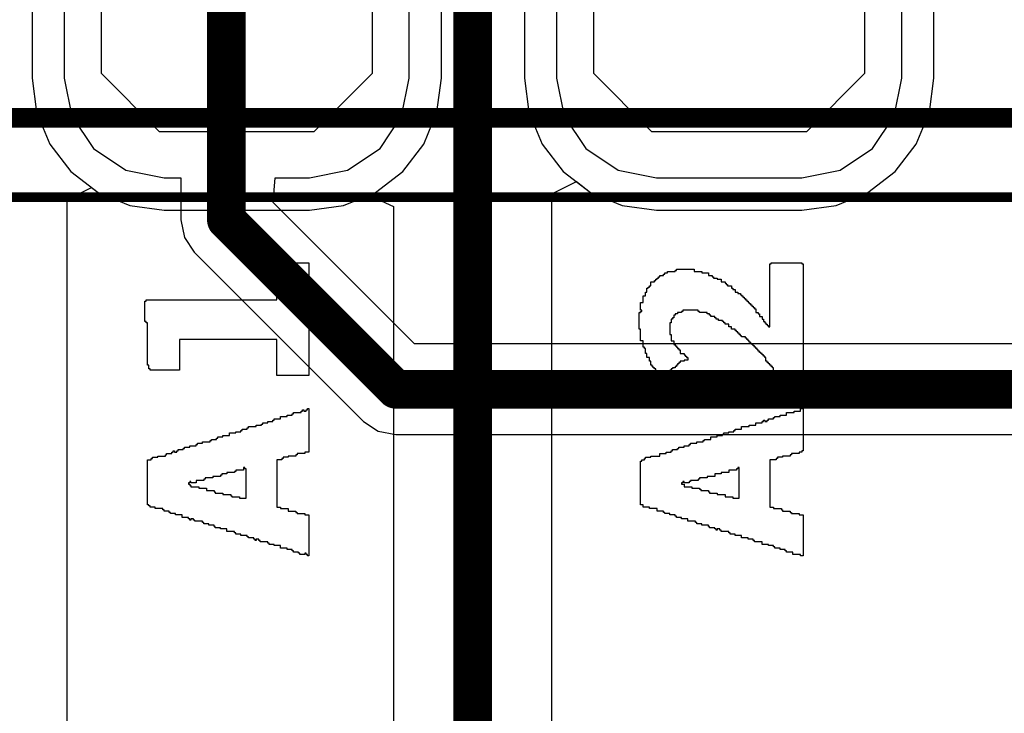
# Model space of a CAD drawing. Header units: millimetres. Extents: x -0.08 to 3.17, y -0.08 to 4.88.
# Tile 163 of 256: x 1.2 to 1.4, y 2.3 to 2.45. Entities that reach past the tile are written whole.
import ezdxf

# ---------------------------------------------------------------- set-up
doc = ezdxf.new("R2010")
doc.units = ezdxf.units.MM
doc.header["$MEASUREMENT"] = 0
for name, color, linetype in [('BottomLayer', 5, 'Continuous'), ('Mechanical13', 56, 'Continuous'), ('Mechanical15', 56, 'Continuous'), ('MidLayer1', 16, 'Continuous'), ('MidLayer2', 76, 'Continuous'), ('TopLayer', 1, 'Continuous'), ('TopOverlay', 2, 'Continuous'), ('TopPaste', 8, 'Continuous')]:
    doc.layers.add(name, color=color, linetype=linetype)

# ---------------------------------------------------------------- blocks, each defined once
blk = doc.blocks.new('HLE_115_02_F_DV_F_________1_548')
at = {"layer": 'Mechanical13', "const_width": 0.00394}
blk.add_lwpolyline([(-0.74409, -0.13386), (0.74409, -0.13386)], dxfattribs=at)
at = {"layer": 'Mechanical15', "const_width": 0.00197}
blk.add_lwpolyline([(-0.75197, -0.15), (0.75197, -0.15)], dxfattribs=at)

msp = doc.modelspace()

# ---------------------------------------------------------------- linework, layer by layer
at = {"layer": 'BottomLayer'}
for p, q in [((1.3888, 2.43346), (1.3888, 2.52204)), ((1.38788, 2.42652), (1.3888, 2.43346)), ((1.38521, 2.42006), (1.38788, 2.42652)), ((1.38095, 2.41451), (1.38521, 2.42006)), ((1.37539, 2.41025), (1.38095, 2.41451)), ((1.3112, 2.40998), (1.3162, 2.41245)), ((1.3162, 2.41245), (1.31906, 2.41025)), ((1.21277, 2.40877), (1.21777, 2.41124)), ((1.21777, 2.41124), (1.21906, 2.41025)), ((1.21906, 2.41025), (1.22553, 2.40757)), ((1.26893, 2.40757), (1.27408, 2.4097)), ((1.27408, 2.4097), (1.27908, 2.4074)), ((1.3112, 1.91097), (1.3112, 2.40998)), ((1.31906, 2.41025), (1.32553, 2.40757)), ((1.36893, 2.40757), (1.37539, 2.41025)), ((1.21277, 1.97645), (1.21277, 2.40877)), ((1.22553, 2.40757), (1.23246, 2.40666)), ((1.26199, 2.40666), (1.26893, 2.40757)), ((1.27908, 2.4074), (1.27908, 1.91667)), ((1.32553, 2.40757), (1.33246, 2.40666)), ((1.36199, 2.40666), (1.36893, 2.40757)), ((1.23246, 2.40666), (1.26199, 2.40666)), ((1.33246, 2.40666), (1.36199, 2.40666))]:
    msp.add_line(p, q, dxfattribs=at)
at = {"layer": 'BottomLayer', "const_width": 0.00787}
msp.add_lwpolyline([(1.29514, 1.90432), (1.29514, 2.75197)], dxfattribs=at)
at = {"layer": 'MidLayer1'}
for p, q in [((1.20566, 2.52204), (1.20566, 2.43346)), ((1.2888, 2.43346), (1.2888, 2.52204)), ((1.30566, 2.52204), (1.30566, 2.43346)), ((1.3888, 2.43346), (1.3888, 2.52204)), ((1.20566, 2.43346), (1.20657, 2.42652)), ((1.28788, 2.42652), (1.2888, 2.43346)), ((1.30566, 2.43346), (1.30657, 2.42652)), ((1.38788, 2.42652), (1.3888, 2.43346)), ((1.20657, 2.42652), (1.20925, 2.42006)), ((1.2852, 2.42006), (1.28788, 2.42652)), ((1.30657, 2.42652), (1.30925, 2.42006)), ((1.38521, 2.42006), (1.38788, 2.42652)), ((1.20925, 2.42006), (1.21351, 2.41451)), ((1.28095, 2.41451), (1.2852, 2.42006)), ((1.30925, 2.42006), (1.31351, 2.41451)), ((1.38095, 2.41451), (1.38521, 2.42006)), ((1.21351, 2.41451), (1.21906, 2.41025)), ((1.27539, 2.41025), (1.28095, 2.41451)), ((1.31351, 2.41451), (1.31906, 2.41025)), ((1.37539, 2.41025), (1.38095, 2.41451)), ((1.21906, 2.41025), (1.22553, 2.40757)), ((1.26893, 2.40757), (1.27539, 2.41025)), ((1.31906, 2.41025), (1.32553, 2.40757)), ((1.36893, 2.40757), (1.37539, 2.41025)), ((1.22553, 2.40757), (1.23246, 2.40666)), ((1.26199, 2.40666), (1.26893, 2.40757)), ((1.32553, 2.40757), (1.33246, 2.40666)), ((1.36199, 2.40666), (1.36893, 2.40757)), ((1.23246, 2.40666), (1.26199, 2.40666)), ((1.33246, 2.40666), (1.36199, 2.40666))]:
    msp.add_line(p, q, dxfattribs=at)
at = {"layer": 'MidLayer2'}
for p, q in [((1.21219, 2.52204), (1.21219, 2.43346)), ((1.28226, 2.43346), (1.28226, 2.52204)), ((1.31219, 2.52204), (1.31219, 2.43346)), ((1.38226, 2.43346), (1.38226, 2.52204)), ((1.21219, 2.43346), (1.21374, 2.4257)), ((1.28072, 2.4257), (1.28226, 2.43346)), ((1.31219, 2.43346), (1.31374, 2.4257)), ((1.38072, 2.4257), (1.38226, 2.43346)), ((1.21374, 2.4257), (1.21813, 2.41913)), ((1.27633, 2.41913), (1.28072, 2.4257)), ((1.31374, 2.4257), (1.31813, 2.41913)), ((1.37633, 2.41913), (1.38072, 2.4257)), ((1.21813, 2.41913), (1.22471, 2.41473)), ((1.26975, 2.41473), (1.27633, 2.41913)), ((1.31813, 2.41913), (1.32471, 2.41473)), ((1.36975, 2.41473), (1.37633, 2.41913)), ((1.22471, 2.41473), (1.23246, 2.41319)), ((1.26199, 2.41319), (1.26975, 2.41473)), ((1.32471, 2.41473), (1.33246, 2.41319)), ((1.36199, 2.41319), (1.36975, 2.41473)), ((1.23246, 2.41319), (1.23591, 2.41319)), ((1.23591, 2.41319), (1.23591, 2.40464)), ((1.25465, 2.40819), (1.25505, 2.41319)), ((1.25505, 2.41319), (1.26199, 2.41319)), ((1.33246, 2.41319), (1.36199, 2.41319)), ((1.28334, 2.3795), (1.25465, 2.40819)), ((1.23591, 2.40464), (1.23591, 2.40464)), ((1.23591, 2.40464), (1.23661, 2.40111)), ((1.23661, 2.40111), (1.23861, 2.39812)), ((1.23861, 2.39812), (1.27298, 2.36374)), ((1.55635, 2.3795), (1.28334, 2.3795)), ((1.27298, 2.36374), (1.27298, 2.36374)), ((1.27298, 2.36374), (1.27598, 2.36174)), ((1.27598, 2.36174), (1.27951, 2.36104)), ((1.27951, 2.36104), (1.55635, 2.36104))]:
    msp.add_line(p, q, dxfattribs=at)
at = {"layer": 'MidLayer2', "const_width": 0.00787}
for points in [[(1.24514, 2.40464), (1.24514, 2.50905)], [(1.24514, 2.40464), (1.27951, 2.37027)], [(1.27951, 2.37027), (1.57085, 2.37027)]]:
    msp.add_lwpolyline(points, dxfattribs=at)
at = {"layer": 'MidLayer2', "const_width": 0.00394}
for points in [[(1.24317, 2.40464, 1), (1.24711, 2.40464, 1)], [(1.24317, 2.40464, 1), (1.24711, 2.40464, 1)], [(1.27754, 2.37027, 1), (1.28148, 2.37027, 1)], [(1.27754, 2.37027, 1), (1.28148, 2.37027, 1)]]:
    msp.add_lwpolyline(points, format="xyb", close=True, dxfattribs=at)
at = {"layer": 'TopLayer'}
for p, q in [((1.20566, 2.52204), (1.20566, 2.43346)), ((1.2888, 2.43346), (1.2888, 2.52204)), ((1.30566, 2.52204), (1.30566, 2.43346)), ((1.3888, 2.43346), (1.3888, 2.52204)), ((1.20566, 2.43346), (1.20657, 2.42652)), ((1.28788, 2.42652), (1.2888, 2.43346)), ((1.30566, 2.43346), (1.30657, 2.42652)), ((1.38788, 2.42652), (1.3888, 2.43346)), ((1.20657, 2.42652), (1.20925, 2.42006)), ((1.2852, 2.42006), (1.28788, 2.42652)), ((1.30657, 2.42652), (1.30925, 2.42006)), ((1.38521, 2.42006), (1.38788, 2.42652)), ((1.20925, 2.42006), (1.21351, 2.41451)), ((1.28095, 2.41451), (1.2852, 2.42006)), ((1.30925, 2.42006), (1.31351, 2.41451)), ((1.38095, 2.41451), (1.38521, 2.42006)), ((1.21351, 2.41451), (1.21906, 2.41025)), ((1.27539, 2.41025), (1.28095, 2.41451)), ((1.31351, 2.41451), (1.31906, 2.41025)), ((1.37539, 2.41025), (1.38095, 2.41451)), ((1.21906, 2.41025), (1.22553, 2.40757)), ((1.26893, 2.40757), (1.27539, 2.41025)), ((1.31906, 2.41025), (1.32553, 2.40757)), ((1.36893, 2.40757), (1.37539, 2.41025)), ((1.22553, 2.40757), (1.23246, 2.40666)), ((1.26199, 2.40666), (1.26893, 2.40757)), ((1.32553, 2.40757), (1.33246, 2.40666)), ((1.36199, 2.40666), (1.36893, 2.40757)), ((1.23246, 2.40666), (1.26199, 2.40666)), ((1.33246, 2.40666), (1.36199, 2.40666))]:
    msp.add_line(p, q, dxfattribs=at)
at = {"layer": 'TopOverlay'}
for p, q in [((1.25536, 2.38843), (1.25536, 2.39597)), ((1.25536, 2.39597), (1.26187, 2.39597)), ((1.26187, 2.39597), (1.26187, 2.38739)), ((1.35548, 2.38296), (1.35548, 2.39571)), ((1.35548, 2.39571), (1.35574, 2.39571)), ((1.35574, 2.39571), (1.35574, 2.39597)), ((1.35574, 2.39597), (1.36198, 2.39597)), ((1.36198, 2.39597), (1.36198, 2.39571)), ((1.36198, 2.39571), (1.36224, 2.39571)), ((1.36224, 2.39571), (1.36224, 2.37256)), ((1.33312, 2.39311), (1.33312, 2.39337)), ((1.33312, 2.39337), (1.3339, 2.39337)), ((1.3339, 2.39337), (1.3339, 2.39363)), ((1.3339, 2.39363), (1.33416, 2.39363)), ((1.33416, 2.39363), (1.33416, 2.39389)), ((1.33416, 2.39389), (1.33468, 2.39389)), ((1.33468, 2.39389), (1.33468, 2.39415)), ((1.33468, 2.39415), (1.33624, 2.39415)), ((1.33624, 2.39415), (1.33624, 2.39441)), ((1.33624, 2.39441), (1.3365, 2.39441)), ((1.3365, 2.39441), (1.3365, 2.39467)), ((1.3365, 2.39467), (1.34014, 2.39467)), ((1.34014, 2.39467), (1.34014, 2.39415)), ((1.34014, 2.39415), (1.3417, 2.39415)), ((1.3417, 2.39415), (1.3417, 2.39389)), ((1.3417, 2.39389), (1.343, 2.39389)), ((1.343, 2.39389), (1.343, 2.39337)), ((1.343, 2.39337), (1.34378, 2.39337)), ((1.34378, 2.39337), (1.34378, 2.39311)), ((1.3313, 2.39129), (1.3313, 2.39207)), ((1.3313, 2.39207), (1.33208, 2.39207)), ((1.33208, 2.39207), (1.33208, 2.39233)), ((1.33208, 2.39233), (1.33234, 2.39233)), ((1.33234, 2.39233), (1.33234, 2.39259)), ((1.33234, 2.39259), (1.3326, 2.39259)), ((1.3326, 2.39259), (1.3326, 2.39285)), ((1.3326, 2.39285), (1.33286, 2.39285)), ((1.33286, 2.39285), (1.33286, 2.39311)), ((1.33286, 2.39311), (1.33312, 2.39311)), ((1.34378, 2.39311), (1.34404, 2.39311)), ((1.34404, 2.39311), (1.34404, 2.39285)), ((1.34404, 2.39285), (1.34482, 2.39285)), ((1.34482, 2.39285), (1.34482, 2.39259)), ((1.34482, 2.39259), (1.3456, 2.39259)), ((1.3456, 2.39259), (1.3456, 2.39207)), ((1.3456, 2.39207), (1.34638, 2.39207)), ((1.34638, 2.39207), (1.34638, 2.39181)), ((1.34638, 2.39181), (1.34664, 2.39181)), ((1.34664, 2.39181), (1.34664, 2.39155)), ((1.34664, 2.39155), (1.3469, 2.39155)), ((1.3469, 2.39155), (1.3469, 2.39129)), ((1.33026, 2.38921), (1.33026, 2.38999)), ((1.33026, 2.38999), (1.33052, 2.38999)), ((1.33052, 2.38999), (1.33052, 2.39077)), ((1.33052, 2.39077), (1.33078, 2.39077)), ((1.33078, 2.39077), (1.33078, 2.39103)), ((1.33078, 2.39103), (1.33104, 2.39103)), ((1.33104, 2.39103), (1.33104, 2.39129)), ((1.33104, 2.39129), (1.3313, 2.39129)), ((1.3469, 2.39129), (1.34768, 2.39129)), ((1.34768, 2.39129), (1.34768, 2.39077)), ((1.34768, 2.39077), (1.34794, 2.39077)), ((1.34794, 2.39077), (1.34794, 2.39051)), ((1.34794, 2.39051), (1.34846, 2.39051)), ((1.34846, 2.39051), (1.34846, 2.38999)), ((1.34846, 2.38999), (1.34898, 2.38999)), ((1.34898, 2.38999), (1.34898, 2.38973)), ((1.34898, 2.38973), (1.3495, 2.38973)), ((1.3495, 2.38973), (1.3495, 2.38947)), ((1.3495, 2.38947), (1.34976, 2.38947)), ((1.34976, 2.38947), (1.34976, 2.38921)), ((1.22858, 2.384), (1.22858, 2.38817)), ((1.22858, 2.38817), (1.22884, 2.38817)), ((1.22884, 2.38817), (1.22884, 2.38843)), ((1.22884, 2.38843), (1.25536, 2.38843)), ((1.26187, 2.38739), (1.26187, 2.38713)), ((1.32922, 2.38634), (1.32922, 2.38791)), ((1.32922, 2.38791), (1.32974, 2.38791)), ((1.32974, 2.38791), (1.32974, 2.38921)), ((1.32974, 2.38921), (1.33026, 2.38921)), ((1.34976, 2.38921), (1.35002, 2.38921)), ((1.35002, 2.38921), (1.35002, 2.38895)), ((1.35002, 2.38895), (1.35028, 2.38895)), ((1.35028, 2.38895), (1.35028, 2.38869)), ((1.35028, 2.38869), (1.35054, 2.38869)), ((1.35054, 2.38869), (1.35054, 2.38843)), ((1.35054, 2.38843), (1.3508, 2.38843)), ((1.3508, 2.38843), (1.3508, 2.38817)), ((1.3508, 2.38817), (1.35106, 2.38817)), ((1.35106, 2.38817), (1.35106, 2.38791)), ((1.35106, 2.38791), (1.35132, 2.38791)), ((1.35132, 2.38791), (1.35132, 2.38765)), ((1.35132, 2.38765), (1.35158, 2.38765)), ((1.35158, 2.38765), (1.35158, 2.38739)), ((1.35158, 2.38739), (1.35184, 2.38739)), ((1.35184, 2.38739), (1.35184, 2.38713)), ((1.26187, 2.38713), (1.26187, 2.37308)), ((1.32896, 2.38244), (1.32896, 2.38582)), ((1.32896, 2.38582), (1.32922, 2.38582)), ((1.32948, 2.38634), (1.32922, 2.38634)), ((1.32922, 2.38582), (1.32922, 2.38608)), ((1.32922, 2.38608), (1.32948, 2.38608)), ((1.32948, 2.38608), (1.32948, 2.38634)), ((1.33624, 2.3853), (1.33598, 2.3853)), ((1.33598, 2.3853), (1.33598, 2.38478)), ((1.33676, 2.38556), (1.33624, 2.38556)), ((1.33624, 2.38556), (1.33624, 2.3853)), ((1.33754, 2.38582), (1.33676, 2.38582)), ((1.33676, 2.38582), (1.33676, 2.38556)), ((1.3378, 2.38608), (1.33754, 2.38608)), ((1.33754, 2.38608), (1.33754, 2.38582)), ((1.34092, 2.38634), (1.3378, 2.38634)), ((1.3378, 2.38634), (1.3378, 2.38608)), ((1.34092, 2.38608), (1.34092, 2.38634)), ((1.34118, 2.38608), (1.34092, 2.38608)), ((1.34118, 2.38582), (1.34118, 2.38608)), ((1.34274, 2.38582), (1.34118, 2.38582)), ((1.34274, 2.38556), (1.34274, 2.38582)), ((1.34326, 2.38556), (1.34274, 2.38556)), ((1.34326, 2.3853), (1.34326, 2.38556)), ((1.34352, 2.3853), (1.34326, 2.3853)), ((1.34352, 2.38504), (1.34352, 2.3853)), ((1.35184, 2.38713), (1.3521, 2.38713)), ((1.3521, 2.38713), (1.3521, 2.38686)), ((1.3521, 2.38686), (1.35236, 2.38686)), ((1.35236, 2.38686), (1.35236, 2.3866)), ((1.35236, 2.3866), (1.35262, 2.3866)), ((1.35262, 2.3866), (1.35262, 2.38582)), ((1.35262, 2.38582), (1.35314, 2.38582)), ((1.35314, 2.38582), (1.35314, 2.38556)), ((1.35314, 2.38556), (1.3534, 2.38556)), ((1.3534, 2.38556), (1.3534, 2.38504)), ((1.22884, 2.384), (1.22858, 2.384)), ((1.22884, 2.38374), (1.22884, 2.384)), ((1.2291, 2.38374), (1.22884, 2.38374)), ((1.2291, 2.37516), (1.2291, 2.38374)), ((1.33546, 2.38374), (1.3352, 2.38374)), ((1.3352, 2.38374), (1.3352, 2.3814)), ((1.33572, 2.38452), (1.33546, 2.38452)), ((1.33546, 2.38452), (1.33546, 2.38374)), ((1.33598, 2.38478), (1.33572, 2.38478)), ((1.33572, 2.38478), (1.33572, 2.38452)), ((1.3443, 2.38504), (1.34352, 2.38504)), ((1.3443, 2.38478), (1.3443, 2.38504)), ((1.34456, 2.38478), (1.3443, 2.38478)), ((1.34456, 2.38452), (1.34456, 2.38478)), ((1.34508, 2.38452), (1.34456, 2.38452)), ((1.34508, 2.38426), (1.34508, 2.38452)), ((1.34586, 2.38426), (1.34508, 2.38426)), ((1.34586, 2.384), (1.34586, 2.38426)), ((1.34612, 2.384), (1.34586, 2.384)), ((1.34612, 2.38374), (1.34612, 2.384)), ((1.34638, 2.38374), (1.34612, 2.38374)), ((1.34638, 2.38348), (1.34638, 2.38374)), ((1.34716, 2.38348), (1.34638, 2.38348)), ((1.34716, 2.38296), (1.34716, 2.38348)), ((1.3534, 2.38504), (1.35392, 2.38504)), ((1.35392, 2.38504), (1.35392, 2.38452)), ((1.35392, 2.38452), (1.35418, 2.38452)), ((1.35418, 2.38452), (1.35418, 2.384)), ((1.35418, 2.384), (1.35444, 2.384)), ((1.35444, 2.384), (1.35444, 2.38374)), ((1.35444, 2.38374), (1.3547, 2.38374)), ((1.3547, 2.38374), (1.3547, 2.38348)), ((1.3547, 2.38348), (1.35496, 2.38348)), ((1.35496, 2.38348), (1.35496, 2.38322)), ((1.32922, 2.38244), (1.32896, 2.38244)), ((1.32922, 2.3801), (1.32922, 2.38244)), ((1.3352, 2.3814), (1.33546, 2.3814)), ((1.33546, 2.3814), (1.33546, 2.3801)), ((1.34768, 2.38296), (1.34716, 2.38296)), ((1.34768, 2.38244), (1.34768, 2.38296)), ((1.34846, 2.38244), (1.34768, 2.38244)), ((1.34846, 2.38218), (1.34846, 2.38244)), ((1.34872, 2.38218), (1.34846, 2.38218)), ((1.34872, 2.38192), (1.34872, 2.38218)), ((1.34898, 2.38192), (1.34872, 2.38192)), ((1.34898, 2.38166), (1.34898, 2.38192)), ((1.34924, 2.38166), (1.34898, 2.38166)), ((1.34924, 2.3814), (1.34924, 2.38166)), ((1.3495, 2.3814), (1.34924, 2.3814)), ((1.3495, 2.38114), (1.3495, 2.3814)), ((1.35496, 2.38322), (1.35522, 2.38322)), ((1.35522, 2.38322), (1.35522, 2.38296)), ((1.35522, 2.38296), (1.35548, 2.38296)), ((1.25536, 2.38036), (1.2356, 2.38036)), ((1.2356, 2.38036), (1.2356, 2.37412)), ((1.25536, 2.37308), (1.25536, 2.38036)), ((1.32974, 2.3801), (1.32922, 2.3801)), ((1.32974, 2.3788), (1.32974, 2.3801)), ((1.33546, 2.3801), (1.33598, 2.3801)), ((1.33598, 2.3801), (1.33598, 2.37932)), ((1.33598, 2.37932), (1.33624, 2.37932)), ((1.33624, 2.37932), (1.33624, 2.37906)), ((1.34976, 2.38114), (1.3495, 2.38114)), ((1.34976, 2.38088), (1.34976, 2.38114)), ((1.35054, 2.38088), (1.34976, 2.38088)), ((1.35054, 2.38062), (1.35054, 2.38088)), ((1.3508, 2.38062), (1.35054, 2.38062)), ((1.3508, 2.38036), (1.3508, 2.38062)), ((1.35106, 2.38036), (1.3508, 2.38036)), ((1.35106, 2.3801), (1.35106, 2.38036)), ((1.35132, 2.3801), (1.35106, 2.3801)), ((1.35132, 2.37984), (1.35132, 2.3801)), ((1.35158, 2.37984), (1.35132, 2.37984)), ((1.35158, 2.37958), (1.35158, 2.37984)), ((1.35184, 2.37958), (1.35158, 2.37958)), ((1.35184, 2.37932), (1.35184, 2.37958)), ((1.3521, 2.37932), (1.35184, 2.37932)), ((1.3521, 2.37906), (1.3521, 2.37932)), ((1.33, 2.3788), (1.32974, 2.3788)), ((1.33, 2.37854), (1.33, 2.3788)), ((1.33026, 2.37854), (1.33, 2.37854)), ((1.33026, 2.3775), (1.33026, 2.37854)), ((1.33052, 2.3775), (1.33026, 2.3775)), ((1.33052, 2.37672), (1.33052, 2.3775)), ((1.33624, 2.37906), (1.3365, 2.37906)), ((1.3365, 2.37906), (1.3365, 2.3788)), ((1.3365, 2.3788), (1.33676, 2.3788)), ((1.33676, 2.3788), (1.33676, 2.37854)), ((1.33676, 2.37854), (1.33702, 2.37854)), ((1.33702, 2.37854), (1.33702, 2.37828)), ((1.33702, 2.37828), (1.33728, 2.37828)), ((1.33728, 2.37828), (1.33728, 2.3775)), ((1.33728, 2.3775), (1.33806, 2.3775)), ((1.33806, 2.3775), (1.33806, 2.37724)), ((1.35236, 2.37906), (1.3521, 2.37906)), ((1.35236, 2.3788), (1.35236, 2.37906)), ((1.35262, 2.3788), (1.35236, 2.3788)), ((1.35262, 2.37854), (1.35262, 2.3788)), ((1.35288, 2.37854), (1.35262, 2.37854)), ((1.35288, 2.37828), (1.35288, 2.37854)), ((1.35314, 2.37828), (1.35288, 2.37828)), ((1.35314, 2.37802), (1.35314, 2.37828)), ((1.3534, 2.37802), (1.35314, 2.37802)), ((1.3534, 2.37776), (1.3534, 2.37802)), ((1.35366, 2.37776), (1.3534, 2.37776)), ((1.35366, 2.3775), (1.35366, 2.37776)), ((1.35392, 2.3775), (1.35366, 2.3775)), ((1.35392, 2.37724), (1.35392, 2.3775)), ((1.33104, 2.37672), (1.33052, 2.37672)), ((1.33104, 2.37594), (1.33104, 2.37672)), ((1.3313, 2.37594), (1.33104, 2.37594)), ((1.3313, 2.37516), (1.3313, 2.37594)), ((1.33702, 2.37542), (1.33676, 2.37542)), ((1.33676, 2.37542), (1.33676, 2.37516)), ((1.33728, 2.37568), (1.33702, 2.37568)), ((1.33702, 2.37568), (1.33702, 2.37542)), ((1.33806, 2.37594), (1.33728, 2.37594)), ((1.33728, 2.37594), (1.33728, 2.37568)), ((1.33806, 2.37724), (1.33832, 2.37724)), ((1.33884, 2.3762), (1.33806, 2.3762)), ((1.33806, 2.3762), (1.33806, 2.37594)), ((1.33832, 2.37724), (1.33832, 2.37698)), ((1.33832, 2.37698), (1.33858, 2.37698)), ((1.33858, 2.37698), (1.33858, 2.37672)), ((1.33858, 2.37672), (1.33884, 2.37672)), ((1.33884, 2.37672), (1.33884, 2.3762)), ((1.35418, 2.37724), (1.35392, 2.37724)), ((1.35418, 2.37698), (1.35418, 2.37724)), ((1.35444, 2.37698), (1.35418, 2.37698)), ((1.35444, 2.37672), (1.35444, 2.37698)), ((1.3547, 2.37672), (1.35444, 2.37672)), ((1.3547, 2.37594), (1.3547, 2.37672)), ((1.35496, 2.37594), (1.3547, 2.37594)), ((1.35496, 2.37568), (1.35496, 2.37594)), ((1.35522, 2.37568), (1.35496, 2.37568)), ((1.35522, 2.37542), (1.35522, 2.37568)), ((1.35548, 2.37542), (1.35522, 2.37542)), ((1.35548, 2.37516), (1.35548, 2.37542)), ((1.22936, 2.37516), (1.2291, 2.37516)), ((1.22936, 2.37438), (1.22936, 2.37516)), ((1.22962, 2.37438), (1.22936, 2.37438)), ((1.22962, 2.37412), (1.22962, 2.37438)), ((1.2356, 2.37412), (1.22962, 2.37412)), ((1.33156, 2.37516), (1.3313, 2.37516)), ((1.33156, 2.3749), (1.33156, 2.37516)), ((1.33182, 2.3749), (1.33156, 2.3749)), ((1.33182, 2.37464), (1.33182, 2.3749)), ((1.33208, 2.37464), (1.33182, 2.37464)), ((1.33208, 2.37438), (1.33208, 2.37464)), ((1.33234, 2.37438), (1.33208, 2.37438)), ((1.33234, 2.37386), (1.33234, 2.37438)), ((1.3326, 2.37386), (1.33234, 2.37386)), ((1.3326, 2.3736), (1.3326, 2.37386)), ((1.33286, 2.3736), (1.3326, 2.3736)), ((1.33286, 2.37334), (1.33286, 2.3736)), ((1.33312, 2.37334), (1.33286, 2.37334)), ((1.33312, 2.37308), (1.33312, 2.37334)), ((1.33416, 2.37334), (1.3339, 2.37334)), ((1.3339, 2.37334), (1.3339, 2.37308)), ((1.33442, 2.3736), (1.33416, 2.3736)), ((1.33416, 2.3736), (1.33416, 2.37334)), ((1.3352, 2.37386), (1.33442, 2.37386)), ((1.33442, 2.37386), (1.33442, 2.3736)), ((1.33546, 2.37412), (1.3352, 2.37412)), ((1.3352, 2.37412), (1.3352, 2.37386)), ((1.33572, 2.37438), (1.33546, 2.37438)), ((1.33546, 2.37438), (1.33546, 2.37412)), ((1.33624, 2.37464), (1.33572, 2.37464)), ((1.33572, 2.37464), (1.33572, 2.37438)), ((1.3365, 2.3749), (1.33624, 2.3749)), ((1.33624, 2.3749), (1.33624, 2.37464)), ((1.33676, 2.37516), (1.3365, 2.37516)), ((1.3365, 2.37516), (1.3365, 2.3749)), ((1.35574, 2.37516), (1.35548, 2.37516)), ((1.35574, 2.3749), (1.35574, 2.37516)), ((1.356, 2.3749), (1.35574, 2.3749)), ((1.356, 2.37464), (1.356, 2.3749)), ((1.35626, 2.37464), (1.356, 2.37464)), ((1.35626, 2.37386), (1.35626, 2.37464)), ((1.35678, 2.37386), (1.35626, 2.37386)), ((1.35678, 2.37334), (1.35678, 2.37386)), ((1.3573, 2.37334), (1.35678, 2.37334)), ((1.3573, 2.37256), (1.3573, 2.37334)), ((1.26187, 2.37308), (1.25536, 2.37308)), ((1.33338, 2.37308), (1.33312, 2.37308)), ((1.33338, 2.37282), (1.33338, 2.37308)), ((1.33364, 2.37282), (1.33338, 2.37282)), ((1.3339, 2.37308), (1.33364, 2.37308)), ((1.33364, 2.37308), (1.33364, 2.37282)), ((1.35964, 2.37256), (1.3573, 2.37256)), ((1.3599, 2.37256), (1.35964, 2.37256)), ((1.36224, 2.37256), (1.3599, 2.37256)), ((1.25874, 2.36528), (1.25874, 2.36554)), ((1.25874, 2.36554), (1.26031, 2.36554)), ((1.26031, 2.36554), (1.26031, 2.3658)), ((1.26031, 2.3658), (1.26056, 2.3658)), ((1.26056, 2.3658), (1.26056, 2.36606)), ((1.26056, 2.36606), (1.26083, 2.36606)), ((1.26083, 2.36606), (1.26083, 2.3658)), ((1.26083, 2.3658), (1.26135, 2.3658)), ((1.26135, 2.3658), (1.26135, 2.36606)), ((1.26135, 2.36606), (1.26161, 2.36606)), ((1.26161, 2.36606), (1.26161, 2.36632)), ((1.26161, 2.36632), (1.26187, 2.36632)), ((1.26187, 2.36632), (1.26187, 2.36086)), ((1.35886, 2.36502), (1.35886, 2.36554)), ((1.35886, 2.36554), (1.36042, 2.36554)), ((1.36042, 2.36554), (1.36042, 2.3658)), ((1.36042, 2.3658), (1.36172, 2.3658)), ((1.36172, 2.3658), (1.36172, 2.36632)), ((1.36172, 2.36632), (1.36224, 2.36632)), ((1.36224, 2.36632), (1.36224, 2.35774)), ((1.2525, 2.3632), (1.2525, 2.36346)), ((1.2525, 2.36346), (1.25354, 2.36346)), ((1.25354, 2.36346), (1.25354, 2.36372)), ((1.25354, 2.36372), (1.25458, 2.36372)), ((1.25458, 2.36372), (1.25458, 2.36398)), ((1.25458, 2.36398), (1.25484, 2.36398)), ((1.25484, 2.36398), (1.25484, 2.36424)), ((1.25484, 2.36424), (1.25614, 2.36424)), ((1.25614, 2.36424), (1.25614, 2.36476)), ((1.25614, 2.36476), (1.25744, 2.36476)), ((1.25744, 2.36476), (1.25744, 2.36502)), ((1.25744, 2.36502), (1.25848, 2.36502)), ((1.25848, 2.36502), (1.25848, 2.36528)), ((1.25848, 2.36528), (1.25874, 2.36528)), ((1.35262, 2.36294), (1.35262, 2.36346)), ((1.35262, 2.36346), (1.35392, 2.36346)), ((1.35392, 2.36346), (1.35392, 2.36372)), ((1.35392, 2.36372), (1.35418, 2.36372)), ((1.35418, 2.36372), (1.35418, 2.36398)), ((1.35418, 2.36398), (1.35444, 2.36398)), ((1.35444, 2.36398), (1.35444, 2.36372)), ((1.35444, 2.36372), (1.35496, 2.36372)), ((1.35496, 2.36372), (1.35496, 2.36398)), ((1.35496, 2.36398), (1.35522, 2.36398)), ((1.35522, 2.36398), (1.35522, 2.36424)), ((1.35522, 2.36424), (1.35626, 2.36424)), ((1.35626, 2.36424), (1.35626, 2.3645)), ((1.35626, 2.3645), (1.35652, 2.3645)), ((1.35652, 2.3645), (1.35652, 2.36476)), ((1.35652, 2.36476), (1.35756, 2.36476)), ((1.35756, 2.36476), (1.35756, 2.36502)), ((1.35756, 2.36502), (1.35886, 2.36502)), ((1.24574, 2.36086), (1.24574, 2.36138)), ((1.24574, 2.36138), (1.24704, 2.36138)), ((1.24704, 2.36138), (1.24704, 2.36164)), ((1.24704, 2.36164), (1.24808, 2.36164)), ((1.24808, 2.36164), (1.24808, 2.3619)), ((1.24808, 2.3619), (1.24834, 2.3619)), ((1.24834, 2.3619), (1.24834, 2.36216)), ((1.24834, 2.36216), (1.24938, 2.36216)), ((1.24938, 2.36216), (1.24938, 2.36242)), ((1.24938, 2.36242), (1.24964, 2.36242)), ((1.24964, 2.36242), (1.24964, 2.36268)), ((1.24964, 2.36268), (1.2512, 2.36268)), ((1.2512, 2.36268), (1.2512, 2.36294)), ((1.2512, 2.36294), (1.25224, 2.36294)), ((1.25224, 2.36294), (1.25224, 2.3632)), ((1.25224, 2.3632), (1.2525, 2.3632)), ((1.34612, 2.36112), (1.34612, 2.36138)), ((1.34612, 2.36138), (1.34716, 2.36138)), ((1.34716, 2.36138), (1.34716, 2.36164)), ((1.34716, 2.36164), (1.3482, 2.36164)), ((1.3482, 2.36164), (1.3482, 2.3619)), ((1.3482, 2.3619), (1.34846, 2.3619)), ((1.34846, 2.3619), (1.34846, 2.36216)), ((1.34846, 2.36216), (1.34976, 2.36216)), ((1.34976, 2.36216), (1.34976, 2.36268)), ((1.34976, 2.36268), (1.35132, 2.36268)), ((1.35132, 2.36268), (1.35132, 2.36294)), ((1.35132, 2.36294), (1.35262, 2.36294)), ((1.24028, 2.3593), (1.24028, 2.35956)), ((1.24028, 2.35956), (1.24184, 2.35956)), ((1.24184, 2.35956), (1.24184, 2.35982)), ((1.24184, 2.35982), (1.2421, 2.35982)), ((1.2421, 2.35982), (1.2421, 2.36008)), ((1.2421, 2.36008), (1.24314, 2.36008)), ((1.24314, 2.36008), (1.24314, 2.36034)), ((1.24314, 2.36034), (1.2434, 2.36034)), ((1.2434, 2.36034), (1.2434, 2.3606)), ((1.2434, 2.3606), (1.24444, 2.3606)), ((1.24444, 2.3606), (1.24444, 2.36086)), ((1.24444, 2.36086), (1.24574, 2.36086)), ((1.26187, 2.36086), (1.26187, 2.3606)), ((1.26187, 2.3606), (1.26187, 2.35748)), ((1.34066, 2.3593), (1.34066, 2.35956)), ((1.34066, 2.35956), (1.34196, 2.35956)), ((1.34196, 2.35956), (1.34196, 2.35982)), ((1.34196, 2.35982), (1.34222, 2.35982)), ((1.34222, 2.35982), (1.34222, 2.36008)), ((1.34222, 2.36008), (1.34352, 2.36008)), ((1.34352, 2.36008), (1.34352, 2.3606)), ((1.34352, 2.3606), (1.34482, 2.3606)), ((1.34482, 2.3606), (1.34482, 2.36086)), ((1.34482, 2.36086), (1.34586, 2.36086)), ((1.34586, 2.36086), (1.34586, 2.36112)), ((1.34586, 2.36112), (1.34612, 2.36112)), ((1.23404, 2.35722), (1.23404, 2.35748)), ((1.23404, 2.35748), (1.2343, 2.35748)), ((1.2343, 2.35748), (1.2343, 2.35774)), ((1.2343, 2.35774), (1.23456, 2.35774)), ((1.23456, 2.35774), (1.23456, 2.35748)), ((1.23456, 2.35748), (1.23508, 2.35748)), ((1.23508, 2.35748), (1.23508, 2.35774)), ((1.23508, 2.35774), (1.23534, 2.35774)), ((1.23534, 2.35774), (1.23534, 2.358)), ((1.23534, 2.358), (1.23638, 2.358)), ((1.23638, 2.358), (1.23638, 2.35826)), ((1.23638, 2.35826), (1.23664, 2.35826)), ((1.23664, 2.35826), (1.23664, 2.35852)), ((1.23664, 2.35852), (1.23768, 2.35852)), ((1.23768, 2.35852), (1.23768, 2.35878)), ((1.23768, 2.35878), (1.23898, 2.35878)), ((1.23898, 2.35878), (1.23898, 2.35904)), ((1.23898, 2.35904), (1.23924, 2.35904)), ((1.23924, 2.35904), (1.23924, 2.3593)), ((1.23924, 2.3593), (1.24028, 2.3593)), ((1.26187, 2.35748), (1.26109, 2.35748)), ((1.26109, 2.35748), (1.26109, 2.35722)), ((1.33442, 2.35722), (1.33442, 2.35748)), ((1.33442, 2.35748), (1.33546, 2.35748)), ((1.33546, 2.35748), (1.33546, 2.35774)), ((1.33546, 2.35774), (1.33572, 2.35774)), ((1.33572, 2.35774), (1.33572, 2.358)), ((1.33572, 2.358), (1.33676, 2.358)), ((1.33676, 2.358), (1.33676, 2.35826)), ((1.33676, 2.35826), (1.33702, 2.35826)), ((1.33702, 2.35826), (1.33702, 2.35852)), ((1.33702, 2.35852), (1.33806, 2.35852)), ((1.33806, 2.35852), (1.33806, 2.35878)), ((1.33806, 2.35878), (1.3391, 2.35878)), ((1.3391, 2.35878), (1.3391, 2.35904)), ((1.3391, 2.35904), (1.33936, 2.35904)), ((1.33936, 2.35904), (1.33936, 2.3593)), ((1.33936, 2.3593), (1.34066, 2.3593)), ((1.36198, 2.35748), (1.36146, 2.35748)), ((1.36146, 2.35748), (1.36146, 2.35722)), ((1.36224, 2.35774), (1.36198, 2.35774)), ((1.36198, 2.35774), (1.36198, 2.35748)), ((1.2291, 2.34682), (1.2291, 2.35592)), ((1.2291, 2.35592), (1.22988, 2.35592)), ((1.22988, 2.35592), (1.22988, 2.35618)), ((1.22988, 2.35618), (1.23014, 2.35618)), ((1.23014, 2.35618), (1.23014, 2.35644)), ((1.23014, 2.35644), (1.23118, 2.35644)), ((1.23118, 2.35644), (1.23118, 2.3567)), ((1.23118, 2.3567), (1.23274, 2.3567)), ((1.23274, 2.3567), (1.23274, 2.35696)), ((1.23274, 2.35696), (1.233, 2.35696)), ((1.233, 2.35696), (1.233, 2.35722)), ((1.233, 2.35722), (1.23404, 2.35722)), ((1.2564, 2.35592), (1.25536, 2.35592)), ((1.25536, 2.35592), (1.25536, 2.3463)), ((1.25666, 2.35618), (1.2564, 2.35618)), ((1.2564, 2.35618), (1.2564, 2.35592)), ((1.2577, 2.35644), (1.25666, 2.35644)), ((1.25666, 2.35644), (1.25666, 2.35618)), ((1.25926, 2.3567), (1.2577, 2.3567)), ((1.2577, 2.3567), (1.2577, 2.35644)), ((1.25952, 2.35696), (1.25926, 2.35696)), ((1.25926, 2.35696), (1.25926, 2.3567)), ((1.26109, 2.35722), (1.25952, 2.35722)), ((1.25952, 2.35722), (1.25952, 2.35696)), ((1.32922, 2.34682), (1.32922, 2.35566)), ((1.32922, 2.35566), (1.32948, 2.35566)), ((1.32948, 2.35566), (1.32948, 2.35592)), ((1.32948, 2.35592), (1.33, 2.35592)), ((1.33, 2.35592), (1.33, 2.35618)), ((1.33, 2.35618), (1.33026, 2.35618)), ((1.33026, 2.35618), (1.33026, 2.35644)), ((1.33026, 2.35644), (1.3313, 2.35644)), ((1.3313, 2.35644), (1.3313, 2.3567)), ((1.3313, 2.3567), (1.33312, 2.3567)), ((1.33312, 2.3567), (1.33312, 2.35722)), ((1.33312, 2.35722), (1.33442, 2.35722)), ((1.35678, 2.35592), (1.35548, 2.35592)), ((1.35548, 2.35592), (1.35548, 2.3463)), ((1.35704, 2.35618), (1.35678, 2.35618)), ((1.35678, 2.35618), (1.35678, 2.35592)), ((1.35808, 2.35644), (1.35704, 2.35644)), ((1.35704, 2.35644), (1.35704, 2.35618)), ((1.35964, 2.3567), (1.35808, 2.3567)), ((1.35808, 2.3567), (1.35808, 2.35644)), ((1.3599, 2.35696), (1.35964, 2.35696)), ((1.35964, 2.35696), (1.35964, 2.3567)), ((1.36146, 2.35722), (1.3599, 2.35722)), ((1.3599, 2.35722), (1.3599, 2.35696)), ((1.24678, 2.35332), (1.24522, 2.35332)), ((1.24522, 2.35332), (1.24522, 2.35306)), ((1.24704, 2.35358), (1.24678, 2.35358)), ((1.24678, 2.35358), (1.24678, 2.35332)), ((1.2486, 2.35384), (1.24704, 2.35384)), ((1.24704, 2.35384), (1.24704, 2.35358)), ((1.24886, 2.35436), (1.2486, 2.35436)), ((1.2486, 2.35436), (1.2486, 2.35384)), ((1.24886, 2.3541), (1.24886, 2.35436)), ((1.24912, 2.3541), (1.24886, 2.3541)), ((1.24912, 2.34812), (1.24912, 2.3541)), ((1.34716, 2.35332), (1.3456, 2.35332)), ((1.3456, 2.35332), (1.3456, 2.35306)), ((1.34872, 2.35384), (1.34716, 2.35384)), ((1.34716, 2.35384), (1.34716, 2.35332)), ((1.34898, 2.3541), (1.34872, 2.3541)), ((1.34872, 2.3541), (1.34872, 2.35384)), ((1.34924, 2.35436), (1.34898, 2.35436)), ((1.34898, 2.35436), (1.34898, 2.3541)), ((1.34924, 2.35228), (1.34924, 2.35436)), ((1.23794, 2.3515), (1.23768, 2.3515)), ((1.23768, 2.3515), (1.23768, 2.35124)), ((1.23794, 2.35124), (1.23794, 2.3515)), ((1.24054, 2.35176), (1.23898, 2.35176)), ((1.23898, 2.35176), (1.23898, 2.35124)), ((1.2408, 2.35202), (1.24054, 2.35202)), ((1.24054, 2.35202), (1.24054, 2.35176)), ((1.24236, 2.35228), (1.2408, 2.35228)), ((1.2408, 2.35228), (1.2408, 2.35202)), ((1.24392, 2.35254), (1.24236, 2.35254)), ((1.24236, 2.35254), (1.24236, 2.35228)), ((1.24418, 2.3528), (1.24392, 2.3528)), ((1.24392, 2.3528), (1.24392, 2.35254)), ((1.24522, 2.35306), (1.24418, 2.35306)), ((1.24418, 2.35306), (1.24418, 2.3528)), ((1.33806, 2.3515), (1.3378, 2.3515)), ((1.3378, 2.3515), (1.3378, 2.35124)), ((1.33806, 2.35124), (1.33806, 2.3515)), ((1.33936, 2.3515), (1.3391, 2.3515)), ((1.3391, 2.3515), (1.3391, 2.35124)), ((1.34092, 2.35176), (1.33936, 2.35176)), ((1.33936, 2.35176), (1.33936, 2.3515)), ((1.34118, 2.35202), (1.34092, 2.35202)), ((1.34092, 2.35202), (1.34092, 2.35176)), ((1.34274, 2.35228), (1.34118, 2.35228)), ((1.34118, 2.35228), (1.34118, 2.35202)), ((1.3443, 2.35254), (1.34274, 2.35254)), ((1.34274, 2.35254), (1.34274, 2.35228)), ((1.3456, 2.35306), (1.3443, 2.35306)), ((1.3443, 2.35306), (1.3443, 2.35254)), ((1.34924, 2.35202), (1.34924, 2.35228)), ((1.34924, 2.34812), (1.34924, 2.35202)), ((1.23768, 2.35124), (1.23742, 2.35124)), ((1.23742, 2.35124), (1.23742, 2.35098)), ((1.23742, 2.35098), (1.23768, 2.35098)), ((1.23768, 2.35098), (1.23768, 2.35072)), ((1.23768, 2.35072), (1.23794, 2.35072)), ((1.23898, 2.35124), (1.23794, 2.35124)), ((1.23794, 2.35072), (1.23794, 2.35046)), ((1.23794, 2.35046), (1.2395, 2.35046)), ((1.2395, 2.35046), (1.2395, 2.3502)), ((1.2395, 2.3502), (1.24106, 2.3502)), ((1.24106, 2.3502), (1.24106, 2.34968)), ((1.24106, 2.34968), (1.24262, 2.34968)), ((1.24262, 2.34968), (1.24262, 2.34942)), ((1.24262, 2.34942), (1.24288, 2.34942)), ((1.24288, 2.34942), (1.24288, 2.34916)), ((1.3378, 2.35124), (1.33754, 2.35124)), ((1.33754, 2.35124), (1.33754, 2.35098)), ((1.33754, 2.35098), (1.33806, 2.35098)), ((1.3391, 2.35124), (1.33806, 2.35124)), ((1.33806, 2.35098), (1.33806, 2.35046)), ((1.33806, 2.35046), (1.33962, 2.35046)), ((1.33962, 2.35046), (1.33962, 2.3502)), ((1.33962, 2.3502), (1.34118, 2.3502)), ((1.34118, 2.3502), (1.34118, 2.34994)), ((1.34118, 2.34994), (1.34144, 2.34994)), ((1.34144, 2.34994), (1.34144, 2.34968)), ((1.34144, 2.34968), (1.343, 2.34968)), ((1.343, 2.34968), (1.343, 2.34942)), ((1.343, 2.34942), (1.34326, 2.34942)), ((1.34326, 2.34942), (1.34326, 2.34916)), ((1.24288, 2.34916), (1.24444, 2.34916)), ((1.24444, 2.34916), (1.24444, 2.3489)), ((1.24444, 2.3489), (1.246, 2.3489)), ((1.246, 2.3489), (1.246, 2.34864)), ((1.246, 2.34864), (1.24626, 2.34864)), ((1.24626, 2.34864), (1.24626, 2.34838)), ((1.24626, 2.34838), (1.24756, 2.34838)), ((1.24756, 2.34838), (1.24782, 2.34838)), ((1.24782, 2.34838), (1.24782, 2.34812)), ((1.24782, 2.34812), (1.24912, 2.34812)), ((1.34326, 2.34916), (1.34482, 2.34916)), ((1.34482, 2.34916), (1.34482, 2.3489)), ((1.34482, 2.3489), (1.34638, 2.3489)), ((1.34638, 2.3489), (1.34638, 2.34838)), ((1.34638, 2.34838), (1.34794, 2.34838)), ((1.34794, 2.34838), (1.34794, 2.34812)), ((1.34794, 2.34812), (1.34924, 2.34812)), ((1.22936, 2.34682), (1.2291, 2.34682)), ((1.22936, 2.34656), (1.22936, 2.34682)), ((1.22962, 2.34656), (1.22936, 2.34656)), ((1.22962, 2.3463), (1.22962, 2.34656)), ((1.23066, 2.3463), (1.22962, 2.3463)), ((1.23066, 2.34604), (1.23066, 2.3463)), ((1.23222, 2.34604), (1.23066, 2.34604)), ((1.23222, 2.34578), (1.23222, 2.34604)), ((1.23248, 2.34578), (1.23222, 2.34578)), ((1.23248, 2.34552), (1.23248, 2.34578)), ((1.23352, 2.34552), (1.23248, 2.34552)), ((1.23352, 2.34526), (1.23352, 2.34552)), ((1.25536, 2.3463), (1.25614, 2.3463)), ((1.25614, 2.3463), (1.25614, 2.34604)), ((1.25614, 2.34604), (1.2577, 2.34604)), ((1.2577, 2.34604), (1.2577, 2.34552)), ((1.2577, 2.34552), (1.25926, 2.34552)), ((1.25926, 2.34552), (1.25926, 2.34526)), ((1.32974, 2.34682), (1.32922, 2.34682)), ((1.32974, 2.3463), (1.32974, 2.34682)), ((1.33104, 2.3463), (1.32974, 2.3463)), ((1.33104, 2.34604), (1.33104, 2.3463)), ((1.3326, 2.34604), (1.33104, 2.34604)), ((1.3326, 2.34552), (1.3326, 2.34604)), ((1.3339, 2.34552), (1.3326, 2.34552)), ((1.3339, 2.34526), (1.3339, 2.34552)), ((1.35548, 2.3463), (1.35626, 2.3463)), ((1.35626, 2.3463), (1.35626, 2.34604)), ((1.35626, 2.34604), (1.35782, 2.34604)), ((1.35782, 2.34604), (1.35782, 2.34578)), ((1.35782, 2.34578), (1.35808, 2.34578)), ((1.35808, 2.34578), (1.35808, 2.34552)), ((1.35808, 2.34552), (1.35938, 2.34552)), ((1.35938, 2.34552), (1.35964, 2.34552)), ((1.35964, 2.34552), (1.35964, 2.34526)), ((1.23378, 2.34526), (1.23352, 2.34526)), ((1.23378, 2.345), (1.23378, 2.34526)), ((1.23482, 2.345), (1.23378, 2.345)), ((1.23482, 2.34474), (1.23482, 2.345)), ((1.23612, 2.34474), (1.23482, 2.34474)), ((1.23612, 2.34422), (1.23612, 2.34474)), ((1.23742, 2.34422), (1.23612, 2.34422)), ((1.23742, 2.34396), (1.23742, 2.34422)), ((1.23768, 2.34396), (1.23742, 2.34396)), ((1.23768, 2.3437), (1.23768, 2.34396)), ((1.23794, 2.3437), (1.23768, 2.3437)), ((1.23846, 2.34396), (1.23794, 2.34396)), ((1.23794, 2.34396), (1.23794, 2.3437)), ((1.23846, 2.3437), (1.23846, 2.34396)), ((1.23872, 2.3437), (1.23846, 2.3437)), ((1.23872, 2.34344), (1.23872, 2.3437)), ((1.24028, 2.34344), (1.23872, 2.34344)), ((1.24028, 2.34318), (1.24028, 2.34344)), ((1.25926, 2.34526), (1.25952, 2.34526)), ((1.25952, 2.34526), (1.25952, 2.345)), ((1.25952, 2.345), (1.26109, 2.345)), ((1.26109, 2.345), (1.26109, 2.34474)), ((1.26109, 2.34474), (1.26187, 2.34474)), ((1.26187, 2.34474), (1.26187, 2.33642)), ((1.33416, 2.34526), (1.3339, 2.34526)), ((1.33416, 2.345), (1.33416, 2.34526)), ((1.3352, 2.345), (1.33416, 2.345)), ((1.3352, 2.34474), (1.3352, 2.345)), ((1.33624, 2.34474), (1.3352, 2.34474)), ((1.33624, 2.34448), (1.33624, 2.34474)), ((1.3365, 2.34448), (1.33624, 2.34448)), ((1.3365, 2.34422), (1.3365, 2.34448)), ((1.33754, 2.34422), (1.3365, 2.34422)), ((1.33754, 2.34396), (1.33754, 2.34422)), ((1.33884, 2.34396), (1.33754, 2.34396)), ((1.33884, 2.34344), (1.33884, 2.34396)), ((1.3404, 2.34344), (1.33884, 2.34344)), ((1.3404, 2.34318), (1.3404, 2.34344)), ((1.35964, 2.34526), (1.3599, 2.34526)), ((1.3599, 2.34526), (1.3599, 2.345)), ((1.3599, 2.345), (1.36146, 2.345)), ((1.36146, 2.345), (1.36146, 2.34474)), ((1.36146, 2.34474), (1.36224, 2.34474)), ((1.36224, 2.34474), (1.36224, 2.33642)), ((1.24054, 2.34318), (1.24028, 2.34318)), ((1.24054, 2.34292), (1.24054, 2.34318)), ((1.24158, 2.34292), (1.24054, 2.34292)), ((1.24158, 2.34266), (1.24158, 2.34292)), ((1.24262, 2.34266), (1.24158, 2.34266)), ((1.24262, 2.3424), (1.24262, 2.34266)), ((1.24288, 2.3424), (1.24262, 2.3424)), ((1.24288, 2.34214), (1.24288, 2.3424)), ((1.24392, 2.34214), (1.24288, 2.34214)), ((1.24392, 2.34188), (1.24392, 2.34214)), ((1.24522, 2.34188), (1.24392, 2.34188)), ((1.24522, 2.34136), (1.24522, 2.34188)), ((1.24678, 2.34136), (1.24522, 2.34136)), ((1.24678, 2.3411), (1.24678, 2.34136)), ((1.34066, 2.34318), (1.3404, 2.34318)), ((1.34066, 2.34292), (1.34066, 2.34318)), ((1.3417, 2.34292), (1.34066, 2.34292)), ((1.3417, 2.34266), (1.3417, 2.34292)), ((1.343, 2.34266), (1.3417, 2.34266)), ((1.343, 2.3424), (1.343, 2.34266)), ((1.34326, 2.3424), (1.343, 2.3424)), ((1.34326, 2.34214), (1.34326, 2.3424)), ((1.3443, 2.34214), (1.34326, 2.34214)), ((1.3443, 2.34188), (1.3443, 2.34214)), ((1.34456, 2.34188), (1.3443, 2.34188)), ((1.34456, 2.34162), (1.34456, 2.34188)), ((1.34482, 2.34162), (1.34456, 2.34162)), ((1.34534, 2.34188), (1.34482, 2.34188)), ((1.34482, 2.34188), (1.34482, 2.34162)), ((1.34534, 2.34162), (1.34534, 2.34188)), ((1.3456, 2.34162), (1.34534, 2.34162)), ((1.3456, 2.34136), (1.3456, 2.34162)), ((1.34716, 2.34136), (1.3456, 2.34136)), ((1.34716, 2.3411), (1.34716, 2.34136)), ((1.24704, 2.3411), (1.24678, 2.3411)), ((1.24704, 2.34084), (1.24704, 2.3411)), ((1.24808, 2.34084), (1.24704, 2.34084)), ((1.24808, 2.34058), (1.24808, 2.34084)), ((1.24938, 2.34058), (1.24808, 2.34058)), ((1.24938, 2.34032), (1.24938, 2.34058)), ((1.24964, 2.34032), (1.24938, 2.34032)), ((1.24964, 2.34006), (1.24964, 2.34032)), ((1.25068, 2.34006), (1.24964, 2.34006)), ((1.25068, 2.3398), (1.25068, 2.34006)), ((1.25094, 2.3398), (1.25068, 2.3398)), ((1.25094, 2.33954), (1.25094, 2.3398)), ((1.2512, 2.33954), (1.25094, 2.33954)), ((1.25172, 2.3398), (1.2512, 2.3398)), ((1.2512, 2.3398), (1.2512, 2.33954)), ((1.25172, 2.33954), (1.25172, 2.3398)), ((1.25198, 2.33954), (1.25172, 2.33954)), ((1.25198, 2.33928), (1.25198, 2.33954)), ((1.34742, 2.3411), (1.34716, 2.3411)), ((1.34742, 2.34084), (1.34742, 2.3411)), ((1.34846, 2.34084), (1.34742, 2.34084)), ((1.34846, 2.34058), (1.34846, 2.34084)), ((1.34976, 2.34058), (1.34846, 2.34058)), ((1.34976, 2.34006), (1.34976, 2.34058)), ((1.35106, 2.34006), (1.34976, 2.34006)), ((1.35106, 2.3398), (1.35106, 2.34006)), ((1.3521, 2.3398), (1.35106, 2.3398)), ((1.3521, 2.33954), (1.3521, 2.3398)), ((1.35236, 2.33954), (1.3521, 2.33954)), ((1.35236, 2.33928), (1.35236, 2.33954)), ((1.25354, 2.33928), (1.25198, 2.33928)), ((1.25354, 2.33902), (1.25354, 2.33928)), ((1.2538, 2.33902), (1.25354, 2.33902)), ((1.2538, 2.33876), (1.2538, 2.33902)), ((1.25484, 2.33876), (1.2538, 2.33876)), ((1.25484, 2.3385), (1.25484, 2.33876)), ((1.25614, 2.3385), (1.25484, 2.3385)), ((1.25614, 2.33798), (1.25614, 2.3385)), ((1.25744, 2.33798), (1.25614, 2.33798)), ((1.25744, 2.33772), (1.25744, 2.33798)), ((1.25848, 2.33772), (1.25744, 2.33772)), ((1.25848, 2.33746), (1.25848, 2.33772)), ((1.25874, 2.33746), (1.25848, 2.33746)), ((1.25874, 2.3372), (1.25874, 2.33746)), ((1.35392, 2.33928), (1.35236, 2.33928)), ((1.35392, 2.33876), (1.35392, 2.33928)), ((1.35522, 2.33876), (1.35392, 2.33876)), ((1.35522, 2.3385), (1.35522, 2.33876)), ((1.35626, 2.3385), (1.35522, 2.3385)), ((1.35626, 2.33824), (1.35626, 2.3385)), ((1.35652, 2.33824), (1.35626, 2.33824)), ((1.35652, 2.33798), (1.35652, 2.33824)), ((1.35756, 2.33798), (1.35652, 2.33798)), ((1.35756, 2.33772), (1.35756, 2.33798)), ((1.3586, 2.33772), (1.35756, 2.33772)), ((1.3586, 2.33746), (1.3586, 2.33772)), ((1.35886, 2.33746), (1.3586, 2.33746)), ((1.35886, 2.3372), (1.35886, 2.33746)), ((1.25978, 2.3372), (1.25874, 2.3372)), ((1.25978, 2.33694), (1.25978, 2.3372)), ((1.26005, 2.33694), (1.25978, 2.33694)), ((1.26005, 2.33668), (1.26005, 2.33694)), ((1.26109, 2.33668), (1.26005, 2.33668)), ((1.26135, 2.33694), (1.26109, 2.33694)), ((1.26109, 2.33694), (1.26109, 2.33668)), ((1.26135, 2.33668), (1.26135, 2.33694)), ((1.26161, 2.33668), (1.26135, 2.33668)), ((1.26161, 2.33642), (1.26161, 2.33668)), ((1.26187, 2.33642), (1.26161, 2.33642)), ((1.36016, 2.3372), (1.35886, 2.3372)), ((1.36016, 2.33668), (1.36016, 2.3372)), ((1.36172, 2.33668), (1.36016, 2.33668)), ((1.36172, 2.33642), (1.36172, 2.33668)), ((1.36224, 2.33642), (1.36172, 2.33642))]:
    msp.add_line(p, q, dxfattribs=at)
at = {"layer": 'TopPaste'}
for p, q in [((1.21967, 2.46988), (1.21967, 2.43444)), ((1.27479, 2.43444), (1.27479, 2.46988)), ((1.31967, 2.46988), (1.31967, 2.43444)), ((1.37479, 2.43444), (1.37479, 2.46988)), ((1.21967, 2.43444), (1.23148, 2.42263)), ((1.26298, 2.42263), (1.27479, 2.43444)), ((1.31967, 2.43444), (1.33148, 2.42263)), ((1.36298, 2.42263), (1.37479, 2.43444)), ((1.23148, 2.42263), (1.26298, 2.42263)), ((1.33148, 2.42263), (1.36298, 2.42263))]:
    msp.add_line(p, q, dxfattribs=at)

# ---------------------------------------------------------------- block references
msp.add_blockref('HLE_115_02_F_DV_F_________1_548', (1.54723, 2.55925))

doc.saveas('drawing.dxf')
